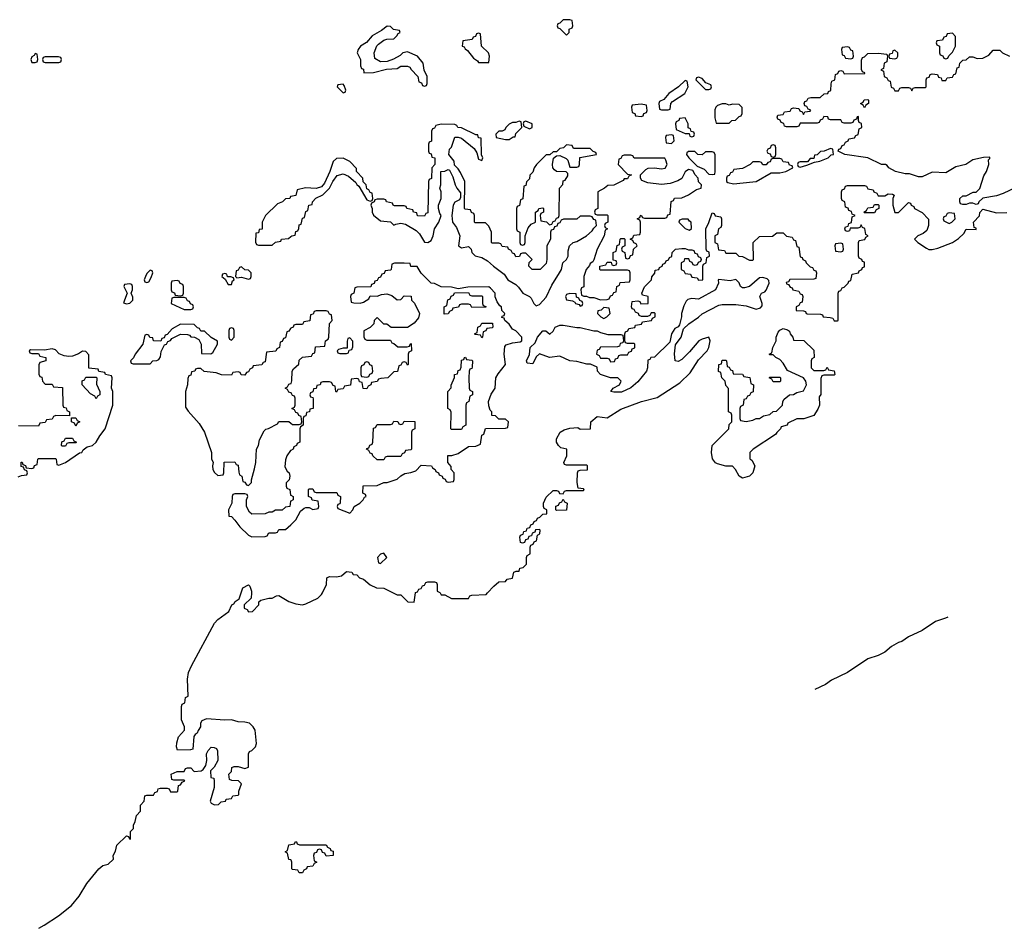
# Model space of a CAD drawing. Header units: inches. Extents: x 2112843 to 2323771, y 35243 to 209174.
# Tile 3 of 83: x 2138399 to 2144216, y 38019 to 43386. Entities that reach past the tile are written whole.
import ezdxf

# ---------------------------------------------------------------- set-up
doc = ezdxf.new("R2010")
doc.units = ezdxf.units.IN
doc.header["$MEASUREMENT"] = 0
for name, color, linetype in [('C1033', 7, 'Continuous'), ('C1034', 7, 'Continuous'), ('C1043', 7, 'Continuous'), ('C1044', 7, 'Continuous')]:
    doc.layers.add(name, color=color, linetype=linetype)

msp = doc.modelspace()

# ---------------------------------------------------------------- linework, layer by layer
at = {"layer": 'C1033', "color": 6}
for points in [[(2138512, 38019), (2138542.8, 38037.2), (2138627.7, 38092.3), (2138705.8, 38154.2), (2138750, 38209), (2138796.5, 38283.5), (2138866, 38370), (2138890, 38389), (2138922, 38398), (2138952.7, 38427.3), (2138952, 38450), (2138964.7, 38475.3), (2138972, 38510), (2139030, 38566), (2139042, 38562), (2139047.3, 38547.3), (2139054, 38546), (2139054, 38590), (2139071.1, 38608.8), (2139071.6, 38628.4), (2139082, 38650), (2139090, 38686), (2139112, 38710), (2139112.7, 38747.3), (2139134, 38770), (2139138, 38802), (2139150, 38806), (2139190, 38806), (2139198, 38822), (2139212.7, 38827.3), (2139218, 38842), (2139230, 38846), (2139270, 38846), (2139282, 38842), (2139290, 38826), (2139330, 38826), (2139334, 38830), (2139338, 38862), (2139350, 38866), (2139358, 38882), (2139374, 38890), (2139370, 38894), (2139310, 38894), (2139298, 38898), (2139294, 38930), (2139330, 38946), (2139370, 38946), (2139378, 38962), (2139390, 38966), (2139410, 38966), (2139430, 38946), (2139471.6, 38948.4), (2139483.6, 38956.4), (2139499.6, 38980.4), (2139504.7, 39010), (2139502, 39050), (2139512, 39070), (2139530, 39088), (2139547.3, 39087.3), (2139562, 39082), (2139567.3, 39067.3), (2139568.7, 39010), (2139548.4, 38971.6), (2139526, 38950), (2139528, 38910), (2139546, 38906), (2139548.4, 38888.4), (2139548.4, 38851.6), (2139525.2, 38770), (2139530, 38758), (2139550, 38748.7), (2139574, 38750), (2139590, 38766), (2139614, 38770), (2139618, 38782), (2139650, 38786), (2139658, 38802), (2139690, 38806), (2139694, 38810), (2139694, 38830), (2139710, 38872), (2139690.8, 38890.8), (2139652.7, 38892.7), (2139638, 38898), (2139634, 38930), (2139650, 38946), (2139652, 38968), (2139665.4, 38974.6), (2139690, 38975.3), (2139730, 38962), (2139750.7, 38970), (2139751, 39050), (2139756.9, 39063.1), (2139771.3, 39070), (2139792, 39090), (2139798, 39110), (2139790.6, 39190), (2139778.8, 39210), (2139756, 39230), (2139730, 39237.3), (2139690, 39238.8), (2139650, 39250.7), (2139611.7, 39248.3), (2139503.3, 39256.7), (2139474.6, 39245.4), (2139468, 39230), (2139468, 39210), (2139452.9, 39187.1), (2139448.4, 39171.6), (2139435.3, 39164.7), (2139428.4, 39151.6), (2139422, 39078), (2139407.3, 39072.7), (2139332, 39072), (2139324.7, 39090), (2139326.4, 39113.6), (2139338, 39150), (2139372, 39190), (2139372, 39210), (2139354, 39250), (2139354, 39330), (2139358, 39342), (2139374, 39350), (2139378, 39382), (2139394, 39390), (2139390.9, 39490.9), (2139397.1, 39530), (2139413.4, 39570), (2139550, 39821.2), (2139570, 39842.7), (2139634, 39890), (2139652, 39930), (2139663.5, 39936.5), (2139672, 39950), (2139695.3, 39964.7), (2139707.6, 40000)], [(2139768, 40000), (2139766, 39970), (2139726, 39930), (2139726, 39910), (2139742, 39902), (2139750, 39888), (2139774, 39890), (2139810.9, 39929.1), (2139812, 39948), (2139823.6, 39956.4), (2139870.8, 39969.2), (2139890, 39969.3), (2139916.9, 39983.1), (2139930, 39984), (2139989, 39950), (2140000, 39946.1)], [(2140000, 38422.7), (2139990, 38426), (2139982, 38462), (2139968, 38470), (2139982, 38478), (2139990, 38512), (2140000, 38513.9)]]:
    msp.add_lwpolyline(points, dxfattribs=at)
at = {"layer": 'C1034', "color": 6}
for points in [[(2138490, 43186), (2138484.7, 43175.3), (2138470, 43166), (2138464.7, 43150), (2138470, 43134), (2138490, 43134), (2138502, 43138), (2138506, 43150), (2138502, 43182)], [(2138627.3, 43167.3), (2138550, 43166), (2138538, 43162), (2138534, 43150), (2138538, 43138), (2138550, 43134), (2138630, 43134), (2138642, 43138), (2138646, 43150), (2138642, 43162)], [(2139170, 41906), (2139150, 41886), (2139142, 41870), (2139134, 41850), (2139138, 41838), (2139150, 41834), (2139162, 41838), (2139176.4, 41863.6), (2139186, 41890), (2139182, 41902)], [(2139610, 41886), (2139598, 41882), (2139594, 41870), (2139612.7, 41852.7), (2139630, 41822), (2139650, 41822), (2139656.4, 41843.6), (2139666, 41850), (2139662, 41862), (2139647.3, 41867.3), (2139627.3, 41867.3), (2139622, 41882)], [(2139710, 41926), (2139698, 41922), (2139690, 41906), (2139678, 41902), (2139674, 41870), (2139682, 41862), (2139710, 41864.7), (2139750, 41854), (2139762, 41858), (2139766, 41870), (2139766, 41890), (2139750, 41906), (2139728.4, 41908.4)], [(2139050, 41826), (2139018, 41822), (2139014, 41810), (2139034, 41770), (2139012.7, 41712.7), (2139030, 41707.3), (2139050, 41712), (2139068, 41730), (2139067.3, 41747.3), (2139058, 41770), (2139066, 41790), (2139066, 41810), (2139062, 41822)], [(2139330, 41846), (2139298, 41842), (2139294, 41830), (2139294, 41790), (2139298, 41778), (2139312.7, 41772.7), (2139318, 41758), (2139350, 41754), (2139362, 41758), (2139366, 41770), (2139366, 41810), (2139362, 41822), (2139347.3, 41827.3), (2139342, 41842)], [(2139370, 41746), (2139310, 41746), (2139298, 41742), (2139294, 41710), (2139370, 41674), (2139410, 41674), (2139422, 41678), (2139426, 41690), (2139422, 41702), (2139407.3, 41707.3), (2139402, 41722), (2139390, 41726), (2139382, 41742)], [(2139350, 41588), (2139299.6, 41560.4), (2139270, 41526), (2139258, 41522), (2139252.7, 41507.3), (2139238, 41502), (2139232, 41488), (2139190, 41488.7), (2139186, 41506), (2139168.4, 41508.4), (2139162, 41522), (2139150, 41526), (2139138, 41522), (2139126, 41470), (2139082, 41410), (2139072, 41388), (2139054, 41370), (2139058, 41358), (2139070, 41354), (2139170, 41354), (2139186, 41370), (2139210, 41372), (2139220.4, 41379.6), (2139230, 41394), (2139234.5, 41425.5), (2139253.6, 41466.4), (2139266, 41470), (2139274, 41486), (2139290, 41492), (2139298, 41502), (2139350, 41528), (2139390, 41526.8), (2139402, 41522), (2139410, 41512), (2139431.6, 41511.6), (2139456.9, 41496.9), (2139471.3, 41470), (2139474, 41414), (2139528.4, 41411.6), (2139540.4, 41419.6), (2139568, 41470), (2139567.3, 41487.3), (2139530, 41508.7), (2139490, 41546), (2139470, 41546), (2139462, 41562), (2139450, 41566), (2139430, 41586)], [(2139650, 41566), (2139638, 41562), (2139634, 41550), (2139634, 41510), (2139638, 41498), (2139650, 41494), (2139666, 41510), (2139666, 41550), (2139662, 41562)], [(2138850, 41146), (2138842, 41162), (2138816.4, 41176.4), (2138768, 41230), (2138767.3, 41252.7), (2138782, 41258), (2138790, 41274), (2138850, 41274), (2138854, 41270), (2138852.7, 41232.7), (2138872, 41190), (2138872, 41170), (2138858, 41162)], [(2138730, 40986), (2138722, 41002), (2138706, 41010), (2138706, 41034), (2138730, 41034), (2138738, 41018), (2138754, 41010), (2138738, 41002)], [(2138650, 40866), (2138646, 40870), (2138647.3, 40892.7), (2138662, 40898), (2138670, 40914), (2138710, 40914), (2138718, 40898), (2138734, 40890), (2138730, 40886), (2138690, 40886), (2138678, 40882), (2138670, 40866)]]:
    msp.add_lwpolyline(points, close=True, dxfattribs=at)
for points in [[(2140000, 42342.4), (2139998, 42342), (2139994, 42330), (2139970, 42328), (2139952, 42310), (2139922, 42298), (2139852, 42230), (2139832, 42190), (2139830.9, 42149.1), (2139814, 42146), (2139810, 42128), (2139794, 42126), (2139792.7, 42072.7), (2139798, 42058), (2139810, 42054), (2139890, 42054), (2139910, 42072), (2139942, 42078), (2139946, 42090), (2139987.3, 42092.7), (2140000, 42104.4)], [(2140000, 41563), (2139998, 41562), (2139990, 41546), (2139978, 41542), (2139970, 41506), (2139958, 41502), (2139950, 41486), (2139938, 41482), (2139934, 41450), (2139918, 41442), (2139911.6, 41428.4), (2139858, 41422), (2139850, 41366), (2139838, 41362), (2139830, 41348), (2139778, 41342), (2139774, 41330), (2139758, 41322), (2139750, 41306), (2139738, 41302), (2139730, 41286), (2139707.3, 41287.3), (2139702, 41302), (2139690, 41306), (2139658, 41302), (2139650, 41286), (2139591.1, 41288.8), (2139560.4, 41300.4), (2139488.9, 41308.8), (2139470, 41326), (2139450, 41326), (2139438, 41322), (2139434, 41310), (2139414, 41306), (2139410, 41286), (2139398, 41282), (2139392.7, 41267.3), (2139391.3, 41230), (2139378.8, 41190), (2139378, 41098), (2139394, 41074), (2139459.9, 40999.9), (2139491.3, 40950), (2139532, 40830), (2139532.7, 40792.7), (2139542, 40770), (2139538, 40750), (2139541, 40730), (2139550, 40712), (2139570, 40694), (2139602, 40698), (2139606, 40710), (2139607.3, 40772.7), (2139670, 40774), (2139678, 40758), (2139690, 40754), (2139692.7, 40712.7), (2139698, 40698), (2139712, 40690), (2139718, 40658), (2139730, 40654), (2139738, 40638), (2139750, 40634), (2139768, 40652), (2139768, 40668), (2139786.8, 40733.2), (2139794.5, 40770), (2139797.2, 40850), (2139809, 40870), (2139815.9, 40904.1), (2139843.2, 40956.8), (2139852.9, 40967.1), (2139869.1, 40970.9), (2139922, 40998), (2139930, 41012), (2139990, 41012), (2140000, 41003)], [(2138390, 40686), (2138410, 40694), (2138442, 40698), (2138446, 40710), (2138442, 40722), (2138427.3, 40727.3), (2138422, 40742), (2138407.3, 40747.3), (2138407.3, 40772.7), (2138412.7, 40772.7), (2138418, 40758), (2138432.7, 40752.7), (2138438, 40738), (2138470, 40734), (2138482, 40738), (2138487.3, 40752.7), (2138502, 40758), (2138506, 40790), (2138510, 40794), (2138610, 40794), (2138614, 40790), (2138618, 40758), (2138630, 40754), (2138670, 40771), (2138752.5, 40827.5), (2138766, 40830), (2138774.6, 40845.4), (2138798, 40862), (2138830, 40871.3), (2138850, 40891.3), (2138871.7, 40928.3), (2138904, 40970), (2138949.2, 41110), (2138948.7, 41190), (2138942, 41210), (2138946, 41270), (2138942, 41282), (2138906, 41290), (2138902, 41302), (2138867.3, 41307.3), (2138862, 41322), (2138807.3, 41327.3), (2138807.3, 41407.3), (2138790, 41426), (2138770, 41428), (2138747.3, 41412.7), (2138710, 41399), (2138690, 41397.2), (2138661.2, 41401.2), (2138632.9, 41412.9), (2138610, 41435.3), (2138590, 41442), (2138546.4, 41433.6), (2138463.6, 41436.4), (2138454, 41430), (2138458, 41418), (2138470, 41414), (2138510, 41414), (2138518, 41398), (2138554, 41390), (2138554, 41370), (2138518, 41362), (2138512.7, 41347.3), (2138512.7, 41292.7), (2138518, 41278), (2138530, 41274), (2138534, 41250), (2138550, 41234), (2138590, 41234), (2138598, 41218), (2138652.7, 41212.7), (2138654, 41110), (2138658, 41098), (2138672.7, 41092.7), (2138678, 41078), (2138694, 41070), (2138694, 41046), (2138612.7, 41047.3), (2138598, 41042), (2138590, 41026), (2138558, 41022), (2138550, 41006), (2138518, 41002), (2138510, 40986), (2138392.7, 40987.3)], [(2140000, 41182.7), (2139990, 41186), (2139982, 41202), (2139968, 41210), (2139982, 41218), (2139990, 41234), (2140000, 41237.3)], [(2140000, 40840.7), (2139999.6, 40840.4), (2139978, 40810), (2139970, 40786), (2139965.4, 40745.4), (2139979.6, 40719.6), (2139992, 40710), (2139994, 40690), (2139991.6, 40668.4), (2139974, 40650), (2139974, 40630), (2139978, 40618), (2139994, 40610), (2139998, 40578), (2140000, 40577)], [(2140000, 40543), (2139998, 40542), (2139994, 40510), (2139970, 40506), (2139950, 40488), (2139910, 40488), (2139890, 40478), (2139870, 40478), (2139850, 40468), (2139770, 40466), (2139756.4, 40476.4), (2139738, 40510), (2139738, 40550), (2139746, 40570), (2139742, 40582), (2139730, 40586), (2139670, 40586), (2139658, 40582), (2139654, 40570), (2139652, 40530), (2139632, 40490), (2139634, 40454), (2139650, 40452), (2139670.7, 40430.7), (2139698.8, 40390), (2139750, 40342), (2139770, 40332), (2139850, 40334), (2139862, 40338), (2139870, 40354), (2139910, 40354), (2139922, 40358), (2139930, 40374), (2139970, 40374), (2140000, 40403)], [(2139707.6, 40000), (2139718, 40030), (2139750, 40048), (2139759, 40039), (2139768.7, 40010), (2139768, 40000)]]:
    msp.add_lwpolyline(points, dxfattribs=at)
at = {"layer": 'C1043', "color": 6}
for points in [[(2140000, 39946.1), (2140030, 39935.6), (2140070, 39929.6), (2140090, 39935.1), (2140161, 39970), (2140182.8, 39990), (2140187.5, 40000)], [(2140606, 40000), (2140630, 39988), (2140650, 39988), (2140692.7, 39947.3), (2140730, 39946), (2140737.7, 40000)], [(2140882.9, 40000), (2140888.4, 39988.4), (2140910, 39988), (2140950, 39968), (2141050, 39968), (2141058, 39982), (2141070, 39986), (2141154, 39990), (2141163, 40000)], [(2143881.8, 39856.7), (2143869.5, 39850.5), (2143809.6, 39830.4), (2143730, 39778.8), (2143650, 39740.7), (2143610, 39714), (2143590, 39707.3), (2143550, 39682.8), (2143509.5, 39650.5), (2143470, 39630.7), (2143410, 39610.6), (2143289.5, 39530.5), (2143195.5, 39484.5), (2143160.2, 39459.8), (2143096.9, 39430)], [(2140000, 38513.9), (2140022, 38518), (2140028.7, 38531.3), (2140034, 38530), (2140038, 38518), (2140052.7, 38512.7), (2140210, 38512), (2140218, 38498), (2140234, 38490), (2140238, 38478), (2140250, 38474), (2140250, 38448.7), (2140210, 38446), (2140202, 38462), (2140187.3, 38467.3), (2140182, 38482), (2140170, 38486), (2140158, 38482), (2140152.7, 38467.3), (2140138, 38462), (2140134, 38450), (2140138, 38418), (2140154, 38410), (2140138, 38402), (2140130, 38386), (2140098, 38382), (2140094, 38370), (2140078, 38362), (2140070, 38346), (2140050, 38346), (2140042, 38362), (2140010, 38366), (2140006, 38370), (2140006, 38410), (2140002, 38422), (2140000, 38422.7)]]:
    msp.add_lwpolyline(points, dxfattribs=at)
at = {"layer": 'C1044', "color": 6}
for points in [[(2140570, 43348), (2140537.3, 43322.7), (2140482, 43290), (2140447.9, 43252.1), (2140412, 43230), (2140398, 43210), (2140392, 43190), (2140412, 43150), (2140412.7, 43112.7), (2140418, 43098), (2140430, 43094), (2140432.7, 43072.7), (2140490, 43074), (2140567, 43093), (2140630, 43098), (2140650, 43112), (2140690, 43111.3), (2140704.7, 43104.7), (2140711.6, 43091.6), (2140751.3, 43051.3), (2140758, 43018), (2140772.7, 43012.7), (2140778, 42998), (2140790, 42994), (2140802, 42998), (2140806, 43010), (2140806, 43050), (2140788.4, 43088.4), (2140782, 43130), (2140748.7, 43170), (2140690, 43196), (2140662, 43190), (2140646, 43174), (2140607.1, 43152.9), (2140570, 43139.3), (2140530, 43138), (2140497.2, 43157.2), (2140492.7, 43190), (2140509.3, 43230.7), (2140518.6, 43241.4), (2140550, 43264.7), (2140568.9, 43271.2), (2140610, 43272), (2140628, 43290), (2140635.3, 43304.7), (2140646, 43310), (2140642, 43322), (2140608.4, 43328.4), (2140590, 43346)], [(2141650, 43386), (2141610, 43386), (2141590, 43366), (2141578, 43362), (2141574, 43350), (2141578, 43338), (2141590, 43334), (2141630, 43294), (2141646, 43310), (2141646, 43330), (2141662, 43338), (2141666, 43350), (2141662, 43382)], [(2141110, 43306), (2141098, 43302), (2141092.7, 43287.3), (2141078, 43282), (2141071.6, 43268.4), (2141018, 43262), (2141014, 43230), (2141025.4, 43225.4), (2141030, 43214), (2141044.7, 43204.7), (2141079.6, 43159.6), (2141103.6, 43143.6), (2141110, 43134), (2141170, 43134), (2141175.3, 43170), (2141168.7, 43190), (2141128, 43230), (2141122, 43302)], [(2143910, 43306), (2143878, 43302), (2143872.7, 43287.3), (2143858, 43282), (2143850, 43266), (2143818, 43262), (2143814, 43250), (2143818, 43238), (2143834, 43230), (2143834, 43190), (2143838, 43178), (2143852.7, 43172.7), (2143858, 43158), (2143870, 43154), (2143882, 43158), (2143887.3, 43172.7), (2143910, 43194), (2143928, 43230), (2143927.3, 43287.3)], [(2143290, 43226), (2143258, 43222), (2143254, 43210), (2143258, 43178), (2143270, 43174), (2143278, 43158), (2143310, 43154), (2143322, 43158), (2143326, 43170), (2143322, 43202), (2143310, 43206), (2143302, 43222)], [(2143570, 43206), (2143558, 43202), (2143552.7, 43187.3), (2143538, 43182), (2143534, 43170), (2143538, 43158), (2143570, 43154), (2143582, 43158), (2143586, 43170), (2143586, 43190)], [(2142410, 43046), (2142398, 43042), (2142394, 43030), (2142450, 42974), (2142470, 42974), (2142482, 42978), (2142486, 42990), (2142482, 43002), (2142453.6, 43013.6), (2142430, 43038)], [(2140310, 43006), (2140278, 43002), (2140274, 42990), (2140310, 42954), (2140322, 42958), (2140326, 42970), (2140316.4, 42996.4)], [(2142330, 43026), (2142291, 42989), (2142234, 42950), (2142204.7, 42915.3), (2142178, 42902), (2142174, 42890), (2142178, 42858), (2142190, 42854), (2142230, 42854), (2142242, 42858), (2142246, 42890), (2142256.4, 42903.6), (2142328.7, 42950), (2142348, 42990), (2142342, 43022)], [(2142070, 42888), (2142018, 42882), (2142014, 42870), (2142018, 42838), (2142032.7, 42832.7), (2142038, 42818), (2142070, 42814), (2142082, 42818), (2142087.3, 42832.7), (2142102, 42838), (2142106, 42850), (2142102, 42882)], [(2142570, 42888.7), (2142550, 42888.7), (2142521, 42879), (2142511, 42869), (2142506.4, 42853.6), (2142506.4, 42806.4), (2142514, 42774), (2142590, 42774), (2142606, 42790), (2142628, 42792), (2142650, 42814), (2142662, 42818), (2142667.3, 42832.7), (2142667.3, 42867.3), (2142650, 42886), (2142610, 42888), (2142590, 42882)], [(2143390, 42866), (2143382, 42882), (2143366, 42890), (2143382, 42898), (2143387.3, 42912.7), (2143410, 42914), (2143414, 42910), (2143414, 42890), (2143398, 42882)], [(2140890, 42768), (2140858, 42762), (2140850, 42746), (2140838, 42742), (2140832.7, 42727.3), (2140831.6, 42668.4), (2140818, 42662), (2140814, 42650), (2140814, 42610), (2140818, 42598), (2140830, 42594), (2140834, 42574), (2140851.3, 42570), (2140852, 42530), (2140834, 42510), (2140831.6, 42448.4), (2140818, 42442), (2140814, 42430), (2140810, 42246), (2140798, 42242), (2140790, 42226), (2140750, 42228), (2140746, 42246), (2140726, 42250), (2140722, 42262), (2140686, 42270), (2140682, 42282), (2140670, 42286), (2140612.7, 42287.3), (2140606, 42290), (2140602, 42302), (2140566, 42310), (2140562, 42322), (2140550, 42326), (2140510, 42326), (2140498, 42322), (2140494, 42310), (2140478, 42302), (2140474, 42290), (2140482, 42270), (2140481, 42250), (2140490, 42232), (2140530, 42198), (2140590, 42191.3), (2140610, 42172), (2140621.2, 42178.8), (2140650, 42184), (2140678.4, 42178.4), (2140740.4, 42140.4), (2140761.6, 42121.6), (2140790, 42071.3), (2140810, 42070.7), (2140830, 42082), (2140842, 42110), (2140849.3, 42150.7), (2140875.3, 42190), (2140888.7, 42230), (2140880.9, 42240.9), (2140872.3, 42270), (2140872.3, 42290), (2140889, 42330), (2140888.7, 42368.7), (2140882, 42390), (2140888, 42410), (2140888, 42490), (2140910, 42492), (2140930, 42502), (2140938, 42498), (2140958, 42458), (2140971, 42410), (2140981, 42390), (2141003.6, 42363.6), (2141003.6, 42336.4), (2140998, 42322), (2140970, 42308.7), (2140960.7, 42290), (2140951.1, 42228.8), (2140956, 42190), (2140979.3, 42159.3), (2140998.8, 42110), (2140991.3, 42050), (2141010, 42038.8), (2141050, 42046), (2141066, 42030), (2141071, 42010), (2141090, 41991), (2141130, 41982), (2141162.3, 41962.3), (2141197.3, 41930), (2141262, 41882), (2141282, 41850), (2141330, 41822.8), (2141346.6, 41806.6), (2141371, 41770), (2141410.5, 41750.5), (2141420.5, 41740.5), (2141436, 41710), (2141450, 41696), (2141470, 41702.8), (2141510, 41746.8), (2141542, 41818), (2141589, 41890), (2141599, 41910), (2141608.7, 41950), (2141628.7, 41970), (2141639, 41990), (2141640.2, 42019.8), (2141648, 42050), (2141668, 42070), (2141690, 42076), (2141748, 42110), (2141782, 42138), (2141790, 42154), (2141806, 42170), (2141802, 42202), (2141790, 42206), (2141782, 42222), (2141770, 42226), (2141710, 42226), (2141690, 42208), (2141612.7, 42207.3), (2141598, 42202), (2141590, 42186), (2141578, 42182), (2141572.7, 42167.3), (2141558, 42162), (2141552.7, 42147.3), (2141538, 42142), (2141534, 42130), (2141534, 42090), (2141514, 42050), (2141514, 41970), (2141510, 41946), (2141474, 41910), (2141426, 41910), (2141406, 41930), (2141408.4, 41951.6), (2141426, 41970), (2141390, 42006), (2141370, 42006), (2141358, 42002), (2141352.7, 41987.3), (2141330, 41986), (2141322, 42002), (2141310, 42006), (2141302, 42022), (2141286, 42030), (2141282, 42042), (2141250, 42046), (2141242, 42062), (2141230, 42066), (2141190, 42066), (2141186, 42070), (2141186, 42130), (2141170, 42166), (2141150, 42186), (2141090, 42186), (2141086, 42190), (2141086, 42230), (2141082, 42242), (2141067.3, 42247.3), (2141062, 42262), (2141030, 42266), (2141026, 42270), (2141028.7, 42430), (2141004, 42484), (2140990, 42506), (2140967.3, 42527.3), (2140966, 42550), (2140935.3, 42590), (2140938, 42622), (2140950, 42634), (2140968.9, 42691.2), (2140990, 42692), (2141010, 42686.8), (2141084.9, 42624.9), (2141098.8, 42598.8), (2141110, 42562), (2141130, 42554), (2141135.3, 42570), (2141128, 42588), (2141126, 42686), (2141108.9, 42688.8), (2141106, 42706), (2141094, 42706), (2141010, 42748), (2140988.4, 42748.4), (2140982, 42762), (2140970, 42766)], [(2141350, 42786), (2141330, 42778), (2141310, 42778), (2141290, 42768), (2141272, 42750), (2141264.7, 42735.3), (2141250, 42728), (2141230, 42728), (2141212, 42710), (2141214, 42690), (2141270, 42678), (2141290, 42678), (2141314, 42694), (2141326, 42694), (2141330, 42714), (2141366, 42750), (2141362, 42782)], [(2141390, 42786), (2141378, 42782), (2141374, 42770), (2141378, 42758), (2141410, 42742), (2141426, 42750), (2141426, 42770)], [(2142330, 42806), (2142298, 42802), (2142294, 42790), (2142278, 42782), (2142274, 42770), (2142278, 42738), (2142330, 42714), (2142354, 42714), (2142358, 42698), (2142370, 42694), (2142382, 42698), (2142386, 42710), (2142382, 42722), (2142366, 42726), (2142362, 42742), (2142348, 42748), (2142348, 42770)], [(2142250, 42706), (2142218, 42702), (2142214, 42690), (2142218, 42658), (2142250, 42654), (2142266, 42670), (2142262, 42702)], [(2141630, 42646), (2141611.6, 42628.4), (2141590, 42626), (2141570, 42606), (2141550, 42606), (2141531.6, 42588.4), (2141510, 42588), (2141451.3, 42530), (2141438, 42510), (2141430, 42486), (2141412.7, 42467.3), (2141410, 42446), (2141392.7, 42427.3), (2141390, 42406), (2141378, 42402), (2141371.6, 42328.4), (2141358, 42322), (2141351.6, 42288.4), (2141338, 42282), (2141334, 42270), (2141334, 42150), (2141338, 42138), (2141354, 42130), (2141354, 42070), (2141358, 42058), (2141370, 42054), (2141382, 42058), (2141386, 42070), (2141386, 42110), (2141402.7, 42157.3), (2141421.2, 42178.8), (2141446, 42190), (2141446, 42250), (2141462, 42258), (2141466, 42270), (2141490, 42274), (2141494, 42270), (2141494, 42250), (2141478, 42242), (2141474, 42230), (2141478, 42198), (2141511.6, 42191.6), (2141530, 42174), (2141542, 42178), (2141550, 42194), (2141562, 42198), (2141570, 42214), (2141582, 42218), (2141586, 42230), (2141588.7, 42390), (2141607.3, 42412.7), (2141610, 42434), (2141622, 42438), (2141636.4, 42463.6), (2141638, 42478), (2141627.3, 42487.3), (2141570, 42489), (2141558.4, 42498.4), (2141549.3, 42510), (2141546, 42530), (2141552.9, 42567.1), (2141570, 42582), (2141590, 42584.7), (2141626.8, 42566.8), (2141636.9, 42556.9), (2141650, 42514), (2141690, 42514), (2141702, 42518), (2141706, 42530), (2141707.3, 42572.7), (2141806, 42590), (2141802, 42602), (2141787.3, 42607.3), (2141770, 42626), (2141670, 42626), (2141662, 42642)], [(2142850, 42646), (2142838, 42642), (2142832.7, 42627.3), (2142818, 42622), (2142814, 42610), (2142818, 42598), (2142832.7, 42592.7), (2142838, 42578), (2142850, 42574), (2142862, 42578), (2142866, 42590), (2142866, 42630), (2142862, 42642)], [(2142010, 42586), (2141970, 42586), (2141958, 42582), (2141950, 42566), (2141938, 42562), (2141934, 42530), (2141990, 42474), (2142014, 42470), (2141998, 42462), (2141990, 42446), (2141970, 42446), (2141964.7, 42435.3), (2141910, 42408), (2141872.7, 42407.3), (2141854, 42390), (2141814, 42370), (2141814, 42270), (2141798, 42262), (2141794, 42250), (2141798, 42238), (2141810, 42234), (2141870, 42234), (2141874, 42230), (2141874, 42190), (2141858, 42182), (2141854, 42170), (2141858, 42158), (2141872, 42150), (2141858, 42142), (2141852, 42110), (2141811.3, 42030), (2141791.6, 41968.4), (2141784.7, 41955.3), (2141770, 41946), (2141766, 41934), (2141746, 41910), (2141732, 41870), (2141731.6, 41808.4), (2141718, 41802), (2141714, 41790), (2141718, 41758), (2141732.7, 41752.7), (2141747.3, 41752.7), (2141764.7, 41744.7), (2141790, 41744.7), (2141830, 41732), (2141870, 41734), (2141882, 41738), (2141890, 41754), (2141902, 41758), (2141910, 41774), (2141922, 41778), (2141926, 41810), (2141942, 41818), (2141947.3, 41832.7), (2142002, 41838), (2142006, 41850), (2142006, 41890), (2142002, 41902), (2141990, 41906), (2141830, 41906), (2141826, 41910), (2141826, 41930), (2141862, 41938), (2141870, 41954), (2141894, 41954), (2141898, 41938), (2141910, 41934), (2141922, 41938), (2141926, 41950), (2141922, 41962), (2141906, 41966), (2141906, 42010), (2141922, 42018), (2141928.4, 42051.6), (2141942, 42058), (2141946, 42090), (2141950, 42094), (2141970, 42094), (2141974, 42090), (2141974, 42050), (2141958, 42042), (2141954, 42030), (2141958, 42018), (2141974, 42010), (2141978, 41978), (2141990, 41974), (2142002, 41978), (2142007.3, 41992.7), (2142022, 41998), (2142026, 42030), (2142046, 42050), (2142042, 42062), (2142027.3, 42067.3), (2142022, 42082), (2142006, 42090), (2142022, 42098), (2142027.3, 42112.7), (2142062, 42118), (2142066, 42130), (2142066, 42190), (2142062, 42202), (2142046, 42210), (2142062, 42218), (2142066, 42230), (2142070, 42232), (2142078, 42218), (2142090, 42214), (2142210, 42214), (2142222, 42218), (2142227.3, 42232.7), (2142242, 42238), (2142248.4, 42311.6), (2142262, 42318), (2142267.3, 42332.7), (2142310, 42334), (2142350, 42352), (2142397.2, 42382.8), (2142426, 42390), (2142428, 42410), (2142409, 42429), (2142408, 42450), (2142389.1, 42469.1), (2142375.3, 42495.3), (2142350, 42502), (2142330, 42488), (2142311.1, 42448.8), (2142286.4, 42433.6), (2142242, 42418), (2142190, 42411.6), (2142110, 42422), (2142075.3, 42435.3), (2142066, 42450), (2142066, 42470), (2142098, 42502), (2142111.7, 42508.3), (2142150, 42511.3), (2142190, 42504.9), (2142211.8, 42508.2), (2142224, 42530), (2142217.2, 42557.2), (2142210, 42568), (2142030, 42568), (2142022, 42582)], [(2142350, 42608), (2142341, 42599), (2142338, 42590), (2142351.3, 42570), (2142401, 42521), (2142443.6, 42503.6), (2142470, 42474), (2142490, 42472), (2142506, 42474), (2142508, 42490), (2142507.3, 42587.3), (2142502, 42602), (2142490, 42606), (2142450, 42606), (2142430, 42588.7), (2142406, 42590), (2142387.3, 42607.3)], [(2143190, 42626), (2143151.1, 42608.8), (2143130, 42608), (2143110, 42588), (2143094, 42586), (2143090, 42566), (2143070, 42566), (2143054, 42546), (2143010, 42546), (2142998, 42542), (2142994, 42530), (2142998, 42518), (2143010, 42514), (2143050, 42526), (2143094.6, 42545.4), (2143126, 42550), (2143175.3, 42570), (2143192.7, 42587.3), (2143206, 42590), (2143202, 42622)], [(2142890, 42566), (2142850, 42566), (2142838, 42562), (2142832.7, 42547.3), (2142818, 42542), (2142810, 42528), (2142790, 42528), (2142782, 42542), (2142770, 42546), (2142730, 42546), (2142714, 42530), (2142670, 42508), (2142618, 42502), (2142610, 42486), (2142598, 42482), (2142590, 42466), (2142578, 42462), (2142574, 42450), (2142574, 42430), (2142583.6, 42423.6), (2142616.9, 42416.9), (2142730, 42427.3), (2142750, 42431), (2142839, 42481), (2142890, 42482), (2142926, 42490), (2142966, 42510), (2142962, 42522), (2142947.3, 42527.3), (2142942, 42542), (2142910, 42546), (2142902, 42562)], [(2143390, 42246), (2143386, 42250), (2143402, 42258), (2143410, 42274), (2143442, 42278), (2143450, 42294), (2143470, 42294), (2143474, 42290), (2143474, 42270), (2143458, 42262), (2143450, 42246)], [(2143890, 42246), (2143878, 42242), (2143870, 42226), (2143858, 42222), (2143854, 42210), (2143858, 42198), (2143890, 42182), (2143906, 42190), (2143926, 42210), (2143922, 42242)], [(2142347.3, 42207.3), (2142312.7, 42207.3), (2142298, 42202), (2142294, 42190), (2142312, 42170), (2142330, 42152), (2142350, 42144.7), (2142356.4, 42143.6), (2142367.3, 42152.7), (2142366, 42190), (2142355.3, 42195.3)], [(2143250, 42066), (2143218, 42062), (2143214, 42050), (2143218, 42018), (2143250, 42014), (2143262, 42018), (2143266, 42030), (2143262, 42062)], [(2141070, 41754), (2141130, 41754), (2141134, 41750), (2141134, 41710), (2141138, 41698), (2141152.7, 41692.7), (2141152.7, 41687.3), (2141070, 41686), (2141062, 41702), (2141050, 41706), (2141010, 41706), (2140998, 41702), (2140991.6, 41688.4), (2140958, 41682), (2140954, 41670), (2140938, 41662), (2140930, 41648), (2140907.3, 41647.3), (2140906, 41690), (2140922, 41698), (2140928.4, 41731.6), (2140942, 41738), (2140947.3, 41752.7), (2140962, 41758), (2140967.3, 41772.7), (2141050, 41774), (2141058, 41758)], [(2141650, 41768.7), (2141630, 41762), (2141622.8, 41750), (2141630, 41732), (2141665.4, 41725.4), (2141678, 41718), (2141682, 41710), (2141703.6, 41703.6), (2141710, 41694), (2141722, 41698), (2141726, 41710), (2141722, 41722), (2141707.3, 41727.3), (2141702, 41742), (2141688, 41748), (2141686, 41766)], [(2141850, 41686), (2141834, 41670), (2141814, 41666), (2141812, 41650), (2141832, 41630), (2141850, 41621), (2141868, 41630), (2141888, 41650), (2141882, 41682)], [(2141130, 41506), (2141122, 41522), (2141090, 41526), (2141086, 41530), (2141102, 41538), (2141106, 41570), (2141122, 41578), (2141130, 41594), (2141192.7, 41592.7), (2141194, 41570), (2141190, 41566), (2141158, 41562), (2141152.7, 41547.3), (2141138, 41542), (2141134, 41510)], [(2143090, 41314), (2143150, 41314), (2143162, 41318), (2143170, 41334), (2143178, 41318), (2143211.1, 41311.2), (2143214, 41290), (2143210, 41286), (2143150, 41286), (2143138, 41282), (2143132.7, 41267.3), (2143132.7, 41172.7), (2143122, 41158), (2143124.7, 41110), (2143115.3, 41084.7), (2143091, 41049), (2143030.7, 41029.3), (2142990, 41029), (2142938, 41002), (2142934, 40990), (2142898, 40982), (2142894, 40970), (2142871.6, 40948.4), (2142864.7, 40935.3), (2142732, 40850), (2142712, 40830), (2142712.7, 40792.7), (2142724.7, 40784.7), (2142742, 40750), (2142731.3, 40710), (2142710, 40689), (2142670, 40678), (2142648.9, 40688.8), (2142628, 40730), (2142610, 40748), (2142570, 40748.7), (2142522, 40762), (2142509.3, 40769.3), (2142492.7, 40792.7), (2142485.2, 40830), (2142489.5, 40870.5), (2142588, 40970), (2142590, 40994), (2142606, 41010), (2142606, 41050), (2142602, 41062), (2142586, 41070), (2142587.3, 41207.3), (2142570, 41226), (2142566, 41250), (2142548, 41270), (2142542, 41302), (2142528.4, 41308.4), (2142528.7, 41350), (2142546, 41354), (2142550, 41374), (2142570, 41374), (2142574, 41370), (2142578, 41338), (2142590, 41334), (2142598, 41318), (2142610, 41314), (2142614, 41294), (2142670, 41292), (2142678, 41278), (2142712.7, 41272.7), (2142718, 41238), (2142734, 41230), (2142732.7, 41187.3), (2142718, 41182), (2142710, 41166), (2142698, 41162), (2142690, 41146), (2142678, 41142), (2142674, 41110), (2142658, 41102), (2142654, 41090), (2142654, 41030), (2142658, 41018), (2142690, 41012), (2142730, 41021), (2142750, 41031), (2142770, 41031.3), (2142793.6, 41046.4), (2142830, 41054), (2142850, 41072), (2142870, 41074), (2142906, 41110), (2142908.4, 41131.6), (2142916.4, 41143.6), (2142946, 41170), (2142970, 41172), (2142990, 41184.7), (2143030, 41194), (2143048, 41230), (2143044, 41250), (2143028.7, 41270), (2142934.6, 41314.6), (2142910, 41358), (2142890, 41378), (2142866, 41390), (2142850, 41406), (2142830, 41406), (2142826, 41410), (2142842, 41418), (2142848, 41450), (2142868, 41490), (2142868, 41510), (2142880.2, 41539.8), (2142890, 41552), (2142910, 41561), (2142934.4, 41554.4), (2142946, 41546), (2142951.3, 41530), (2142966, 41510), (2142970, 41494), (2143031.6, 41491.6), (2143090, 41434), (2143092, 41390), (2143078, 41382), (2143074, 41370), (2143074, 41330)], [(2140350, 41506), (2140338, 41502), (2140332.7, 41487.3), (2140334, 41446), (2140310, 41446), (2140282, 41438), (2140274, 41430), (2140278, 41418), (2140290, 41414), (2140330, 41414), (2140342, 41418), (2140346, 41434), (2140362, 41438), (2140367.3, 41452.7), (2140367.3, 41487.3)], [(2140450, 41366), (2140438, 41362), (2140432.7, 41347.3), (2140418, 41342), (2140414, 41330), (2140414, 41290), (2140418, 41278), (2140450, 41274), (2140462, 41278), (2140467.3, 41292.7), (2140482, 41298), (2140486, 41310), (2140482, 41342), (2140467.3, 41347.3), (2140462, 41362)], [(2140950, 40966), (2140946, 40970), (2140947.3, 41067.3), (2140942, 41082), (2140928, 41090), (2140928.7, 41190), (2140948, 41212), (2140948, 41228), (2140967.3, 41272.7), (2140968, 41290), (2140986, 41294), (2140990, 41314), (2141002, 41318), (2141007.3, 41332.7), (2141010, 41374), (2141022, 41378), (2141026, 41390), (2141032, 41392), (2141038, 41378), (2141070, 41374), (2141074, 41370), (2141072.7, 41332.7), (2141070, 41326), (2141058, 41322), (2141054, 41310), (2141052, 41270), (2141054, 41210), (2141058, 41198), (2141074, 41190), (2141074, 41170), (2141058, 41162), (2141052, 41130), (2141038, 41122), (2141034, 41110), (2141034, 40990), (2141018, 40982), (2141010, 40966)], [(2142850, 41246), (2142842, 41262), (2142826, 41270), (2142830, 41274), (2142890, 41274), (2142894, 41270), (2142894, 41250), (2142890, 41246)], [(2140510, 40786), (2140486, 40810), (2140482, 40822), (2140470, 40826), (2140462, 40842), (2140448.4, 40848.4), (2140450, 40854), (2140462, 40858), (2140467.3, 40872.7), (2140482, 40878), (2140486, 40890), (2140490, 40974), (2140502, 40978), (2140510, 40994), (2140590, 40994), (2140602, 40998), (2140610, 41014), (2140632.7, 41012.7), (2140638, 40998), (2140650, 40994), (2140662, 40998), (2140670, 41014), (2140732.7, 41012.7), (2140734, 40970), (2140718, 40962), (2140714, 40950), (2140714, 40850), (2140710, 40846), (2140678, 40842), (2140672.7, 40827.3), (2140658, 40822), (2140650, 40806), (2140570, 40806), (2140558, 40802), (2140550, 40786)], [(2141570, 40486), (2141566, 40490), (2141567.3, 40512.7), (2141582, 40518), (2141587.3, 40532.7), (2141602, 40538), (2141610, 40554), (2141618, 40538), (2141634, 40530), (2141630, 40488)], [(2140550, 40235.3), (2140530, 40228), (2140512, 40210), (2140518, 40178), (2140530, 40174), (2140568, 40210)]]:
    msp.add_lwpolyline(points, close=True, dxfattribs=at)
for points in [[(2144284.5, 42395.5), (2144210, 42358.8), (2144170, 42344.7), (2144088.4, 42331.6), (2144066, 42310), (2144062, 42298), (2144050, 42294), (2144030, 42302), (2144010, 42302), (2143990, 42294), (2143970, 42294), (2143958, 42298), (2143954, 42310), (2143954, 42330), (2143970, 42346), (2143990, 42346), (2144032.7, 42367.3), (2144050, 42368), (2144070.9, 42389.1), (2144095.9, 42464.1), (2144111, 42490), (2144124.7, 42530), (2144122, 42558), (2144130, 42566), (2144130, 42574), (2144092.7, 42572.7), (2144030, 42558), (2143989.1, 42530.9), (2143930, 42516), (2143870, 42482), (2143790, 42486), (2143730, 42458), (2143710, 42458), (2143655.3, 42475.3), (2143630, 42476), (2143574, 42490), (2143534, 42510), (2143524.7, 42524.7), (2143514, 42530), (2143490, 42531.3), (2143410, 42570.8), (2143274, 42590), (2143234, 42610), (2143238, 42622), (2143250, 42626), (2143258, 42642), (2143270, 42646), (2143278, 42662), (2143294, 42670), (2143298, 42682), (2143331.6, 42688.4), (2143338, 42702), (2143352.7, 42707.3), (2143358, 42742), (2143374, 42750), (2143372.7, 42772.7), (2143358, 42778), (2143354, 42790), (2143354, 42814), (2143347.3, 42812.7), (2143342, 42798), (2143327.3, 42792.7), (2143322, 42778), (2143310, 42774), (2143270, 42774), (2143258, 42778), (2143250, 42794), (2143190, 42794), (2143178, 42798), (2143172.7, 42812.7), (2143150, 42814), (2143142, 42798), (2143127.3, 42792.7), (2143122, 42778), (2143110, 42774), (2143010, 42774), (2143002, 42758), (2142990, 42754), (2142930, 42754), (2142918, 42758), (2142912.7, 42772.7), (2142898, 42778), (2142892.7, 42792.7), (2142878, 42798), (2142874, 42810), (2142878, 42822), (2142910, 42826), (2142918, 42842), (2142950, 42846), (2142958, 42862), (2142970, 42866), (2143002, 42862), (2143007.3, 42847.3), (2143022, 42842), (2143030, 42826), (2143038, 42842), (2143070, 42846), (2143072, 42852), (2143058, 42858), (2143050, 42874), (2143038, 42878), (2143034, 42890), (2143038, 42902), (2143050, 42906), (2143058, 42922), (2143072.7, 42927.3), (2143127.3, 42927.3), (2143152.7, 42947.3), (2143174, 42950), (2143178, 42962), (2143191.6, 42968.4), (2143192.7, 43007.3), (2143198, 43022), (2143214, 43030), (2143218, 43062), (2143232.7, 43067.3), (2143238, 43082), (2143250, 43086), (2143262, 43082), (2143270, 43066), (2143392.7, 43067.3), (2143392.7, 43072.7), (2143378, 43078), (2143372.7, 43092.7), (2143372.7, 43147.3), (2143378, 43162), (2143390, 43166), (2143410, 43186), (2143470, 43188), (2143522, 43182), (2143526, 43170), (2143522, 43138), (2143506, 43130), (2143502, 43098), (2143486, 43090), (2143502, 43082), (2143506, 43050), (2143522, 43042), (2143530, 43026), (2143542, 43022), (2143547.3, 42987.3), (2143562, 42982), (2143570, 42966), (2143590, 42966), (2143598, 42982), (2143610, 42986), (2143650, 42986), (2143662, 42982), (2143670, 42966), (2143678, 42982), (2143690, 42986), (2143750, 42986), (2143754, 42990), (2143754, 43030), (2143758, 43042), (2143772.7, 43047.3), (2143778, 43062), (2143790, 43066), (2143822, 43062), (2143827.3, 43047.3), (2143842, 43042), (2143847.3, 43027.3), (2143870, 43026), (2143878, 43042), (2143910, 43046), (2143918, 43062), (2143930, 43066), (2143938, 43102), (2143950, 43106), (2143954, 43130), (2143970, 43146), (2143991.6, 43148.4), (2144010, 43166), (2144030, 43166), (2144056.4, 43156.4), (2144090, 43158), (2144123.6, 43176.4), (2144150, 43206), (2144190, 43206), (2144206, 43190), (2144246, 43170)], [(2140000, 42104.4), (2140006, 42110), (2140026, 42114), (2140030, 42134), (2140042, 42138), (2140048, 42152), (2140050, 42174), (2140062, 42178), (2140070, 42214), (2140082, 42218), (2140090, 42254), (2140102, 42258), (2140108, 42290), (2140126, 42294), (2140128, 42310), (2140148.9, 42331.2), (2140190, 42352), (2140228.7, 42390), (2140249.3, 42430.7), (2140275.1, 42464.9), (2140310, 42474.8), (2140341.1, 42461.1), (2140384.9, 42424.9), (2140390, 42412), (2140402.8, 42402.8), (2140450, 42322), (2140470, 42314), (2140482, 42318), (2140486, 42330), (2140482, 42362), (2140470, 42366), (2140462, 42382), (2140450, 42386), (2140446, 42410), (2140428.4, 42428.4), (2140426, 42450), (2140389.1, 42489.1), (2140388, 42508), (2140350, 42548), (2140310, 42568), (2140270, 42566), (2140251.3, 42548.7), (2140230.8, 42489.2), (2140199.9, 42420.1), (2140181.4, 42398.6), (2140151, 42389), (2140086.8, 42393.2), (2140038, 42382), (2140030, 42348), (2140000, 42342.4)], [(2141163, 40000), (2141199.6, 40040.4), (2141230, 40066), (2141270, 40068), (2141278, 40082), (2141310, 40088), (2141318, 40122), (2141332, 40128), (2141350, 40128.7), (2141354, 40146), (2141374, 40150), (2141394, 40170), (2141394, 40210), (2141398, 40222), (2141414, 40230), (2141414, 40270), (2141418, 40282), (2141432.7, 40287.3), (2141438, 40302), (2141452.7, 40307.3), (2141458, 40342), (2141471.6, 40348.4), (2141474, 40370), (2141470, 40374), (2141447.3, 40372.7), (2141442, 40358), (2141427.3, 40352.7), (2141422, 40338), (2141407.3, 40332.7), (2141402, 40318), (2141387.3, 40312.7), (2141382, 40298), (2141370, 40294), (2141358, 40298), (2141354, 40330), (2141358, 40342), (2141372.7, 40347.3), (2141378, 40362), (2141392.7, 40367.3), (2141398, 40382), (2141412.7, 40387.3), (2141418, 40402), (2141432.7, 40407.3), (2141438, 40422), (2141452.7, 40427.3), (2141458, 40442), (2141472.7, 40447.3), (2141490, 40466), (2141512.7, 40467.3), (2141514, 40490), (2141498, 40498), (2141494, 40510), (2141494, 40530), (2141510, 40566), (2141550, 40606), (2141570, 40606), (2141582, 40602), (2141587.3, 40587.3), (2141610, 40586), (2141618, 40602), (2141630, 40606), (2141730, 40606), (2141734, 40610), (2141730, 40614), (2141698, 40618), (2141692.7, 40652.7), (2141694, 40710), (2141698, 40722), (2141710, 40726), (2141752.7, 40727.3), (2141754, 40750), (2141750, 40754), (2141630, 40754), (2141618, 40758), (2141614, 40770), (2141632, 40810), (2141631.3, 40850), (2141596.9, 40856.9), (2141582, 40870), (2141571.3, 40890), (2141571.3, 40910), (2141591.1, 40948.8), (2141616, 40964), (2141650, 40972.7), (2141696.4, 40976.4), (2141710, 40968), (2141771.6, 40968.4), (2141774, 41010), (2141810, 41042), (2141870, 41035.1), (2141950, 41085.2), (2142072, 41130), (2142165.1, 41154.9), (2142298.4, 41241.6), (2142360.4, 41299.6), (2142410, 41377.2), (2142460.7, 41430), (2142470.8, 41450), (2142478, 41490), (2142470, 41511.3), (2142430, 41499.1), (2142411.5, 41488.6), (2142355.8, 41424.2), (2142310, 41379.3), (2142290, 41367.3), (2142271, 41371), (2142268.4, 41411.6), (2142274.4, 41465.6), (2142306, 41510), (2142321, 41559), (2142351.3, 41590), (2142410, 41629.3), (2142430, 41649.3), (2142530, 41700.7), (2142550, 41704.5), (2142630, 41704), (2142690, 41695.1), (2142750, 41676), (2142776, 41684), (2142784.7, 41695.3), (2142786, 41710), (2142771, 41750), (2142782, 41770), (2142802, 41778), (2142810, 41788), (2142826, 41830), (2142824.7, 41844.7), (2142814.8, 41854.8), (2142790, 41862.8), (2142770, 41861), (2142710, 41810.6), (2142682, 41802), (2142670, 41802.8), (2142658, 41810), (2142650, 41832), (2142630, 41851.3), (2142596.2, 41843.8), (2142529, 41851), (2142526, 41850), (2142528, 41830), (2142509, 41790), (2142410, 41735.5), (2142370, 41739.3), (2142347.2, 41732.8), (2142336.2, 41723.8), (2142323.2, 41696.8), (2142309, 41650), (2142309, 41630), (2142296.4, 41583.6), (2142288.7, 41571.3), (2142270, 41562), (2142249.3, 41530.7), (2142239, 41481), (2142150, 41392), (2142128.4, 41391.6), (2142122, 41378), (2142110, 41374), (2142108, 41330), (2142102, 41310), (2142050, 41246.8), (2142010, 41211), (2141954.2, 41185.8), (2141910, 41184.9), (2141892, 41190), (2141904.7, 41210), (2141942, 41230), (2141950, 41246), (2141952, 41250), (2141932, 41270), (2141889, 41271), (2141831.3, 41290), (2141812, 41310), (2141810, 41334), (2141771.6, 41351.6), (2141750, 41352), (2141690, 41367.7), (2141650, 41371), (2141590, 41398.8), (2141530, 41390.8), (2141470, 41412), (2141450, 41394), (2141430, 41354), (2141398, 41358), (2141394, 41370), (2141411.6, 41408.4), (2141414, 41450), (2141443.6, 41476.4), (2141458, 41510), (2141490, 41548.7), (2141508, 41548), (2141531.6, 41528.4), (2141550, 41546), (2141562, 41570), (2141590, 41581.2), (2141610, 41581.2), (2141690, 41568), (2141710, 41568.7), (2141790, 41548), (2141810, 41548), (2141830, 41538), (2141872.7, 41527.3), (2141950, 41526), (2141962, 41522), (2141966, 41490), (2141962, 41478), (2141947.3, 41472.7), (2141942, 41458), (2141930, 41454), (2141830, 41452), (2141822, 41438), (2141810, 41434), (2141806, 41410), (2141822, 41402), (2141830, 41386), (2141870, 41386), (2141882, 41382), (2141890, 41366), (2141912.7, 41367.3), (2141918, 41382), (2141932.7, 41387.3), (2141938, 41402), (2141950, 41406), (2141990, 41406), (2141998, 41422), (2142012.7, 41427.3), (2142018, 41442), (2142032.7, 41447.3), (2142034, 41470), (2142030, 41474), (2141990, 41474), (2141978, 41478), (2141974, 41490), (2141974, 41530), (2141978, 41542), (2141992.7, 41547.3), (2141998, 41562), (2142032.7, 41567.3), (2142038, 41582), (2142072.7, 41587.3), (2142078, 41602), (2142131.6, 41608.4), (2142138, 41622), (2142154, 41630), (2142154, 41650), (2142150, 41654), (2142130, 41654), (2142122, 41638), (2142107.3, 41632.7), (2142072.7, 41632.7), (2142058, 41638), (2142054, 41650), (2142038, 41658), (2142030, 41674), (2142018, 41678), (2142014, 41690), (2142018, 41722), (2142050, 41726), (2142062, 41722), (2142068.4, 41708.4), (2142111.3, 41708.7), (2142112, 41750), (2142078, 41758), (2142074, 41770), (2142091.1, 41808.8), (2142132, 41850), (2142132.7, 41867.3), (2142151.6, 41888.4), (2142154, 41906), (2142174, 41910), (2142178, 41922), (2142194, 41930), (2142198, 41942), (2142212.7, 41947.3), (2142218, 41962), (2142232.7, 41967.3), (2142238, 41982), (2142252.7, 41987.3), (2142254, 42010), (2142274, 42030), (2142310, 42035.3), (2142330, 42034), (2142350, 42026), (2142370, 42026), (2142382, 42022), (2142387.3, 42007.3), (2142402, 42002), (2142407.3, 41987.3), (2142422, 41982), (2142426, 41970), (2142422, 41958), (2142407.3, 41952.7), (2142402, 41938), (2142390, 41934), (2142378, 41938), (2142372.7, 41952.7), (2142358, 41958), (2142352.7, 41972.7), (2142327.3, 41972.7), (2142322, 41958), (2142306, 41950), (2142306, 41910), (2142322, 41902), (2142330, 41886), (2142362, 41882), (2142370, 41866), (2142402, 41862), (2142408.4, 41848.4), (2142434, 41850), (2142434, 41930), (2142438, 41942), (2142454, 41950), (2142458, 41982), (2142474, 41990), (2142472.7, 42012.7), (2142458, 42018), (2142454, 42030), (2142452, 42150), (2142471.1, 42188.8), (2142490, 42246), (2142502, 42242), (2142508.4, 42228.4), (2142542, 42222), (2142546, 42210), (2142546, 42170), (2142542, 42158), (2142528, 42150), (2142522, 42118), (2142506, 42110), (2142506, 42070), (2142522, 42062), (2142527.3, 42027.3), (2142562, 42022), (2142570, 42006), (2142630, 42006), (2142648.4, 41988.4), (2142670, 41988), (2142710, 41966), (2142730, 41966), (2142734, 41970), (2142732, 42070), (2142770, 42106), (2142847.3, 42107.3), (2142872.7, 42127.3), (2142910, 42128), (2142930, 42108), (2142962, 42102), (2142970, 42086), (2142982, 42082), (2142990, 42046), (2143002, 42042), (2143010, 41986), (2143022, 41982), (2143026, 41970), (2143042, 41962), (2143046, 41950), (2143070, 41926), (2143082, 41922), (2143090, 41906), (2143102, 41902), (2143106, 41890), (2143102, 41858), (2143090, 41854), (2142948, 41852), (2142942, 41838), (2142927.3, 41832.7), (2142930, 41826), (2142942, 41822), (2142950, 41806), (2142962, 41802), (2142966, 41790), (2143002, 41782), (2143010, 41766), (2143022, 41762), (2143026, 41750), (2143022, 41718), (2143010, 41714), (2143002, 41698), (2142986, 41690), (2142987.3, 41667.3), (2143030, 41666), (2143042, 41662), (2143046, 41650), (2143051.6, 41648.4), (2143130, 41646), (2143142, 41642), (2143146, 41630), (2143187.3, 41627.3), (2143202, 41622), (2143210, 41608), (2143230, 41608), (2143234, 41610), (2143234, 41770), (2143238, 41782), (2143250, 41786), (2143258, 41802), (2143270, 41806), (2143294, 41830), (2143298, 41842), (2143310, 41846), (2143318, 41882), (2143354, 41890), (2143358, 41902), (2143374, 41910), (2143378, 41922), (2143390, 41926), (2143390, 41954), (2143378, 41958), (2143374, 41970), (2143358, 41978), (2143354, 41990), (2143354, 42070), (2143358, 42082), (2143392.7, 42087.3), (2143398, 42102), (2143412, 42110), (2143398, 42118), (2143392.7, 42152.7), (2143378, 42158), (2143370, 42174), (2143362, 42158), (2143350, 42154), (2143306, 42154), (2143302, 42138), (2143290, 42134), (2143278, 42138), (2143274, 42150), (2143278, 42162), (2143294, 42166), (2143298, 42182), (2143312.7, 42187.3), (2143318, 42222), (2143334, 42230), (2143318, 42238), (2143312.7, 42252.7), (2143298, 42258), (2143292.7, 42272.7), (2143278, 42278), (2143274, 42310), (2143258, 42318), (2143254, 42330), (2143254, 42370), (2143258, 42382), (2143272.7, 42387.3), (2143278, 42402), (2143290, 42406), (2143390, 42406), (2143402, 42402), (2143410, 42386), (2143442, 42382), (2143446, 42370), (2143462, 42362), (2143470, 42346), (2143510, 42346), (2143530, 42358), (2143556.4, 42356.4), (2143566, 42350), (2143558, 42330), (2143558, 42290), (2143570, 42248), (2143590, 42248), (2143650, 42306), (2143662, 42302), (2143666, 42290), (2143682, 42282), (2143686, 42270), (2143730, 42248), (2143768.7, 42208.7), (2143768.9, 42171.2), (2143759, 42141), (2143736.4, 42123.6), (2143706, 42110), (2143686, 42090), (2143706, 42070), (2143756.5, 42036.5), (2143770, 42028.7), (2143790, 42028), (2143824, 42036), (2143910, 42069), (2143945.8, 42094.2), (2143976.3, 42123.7), (2143990, 42148), (2144050, 42146), (2144050, 42154), (2144038, 42158), (2144034, 42190), (2144070, 42228), (2144072, 42248), (2144090, 42266), (2144170, 42246), (2144230, 42248)], [(2140000, 40403), (2140030, 40432), (2140057.2, 40482.8), (2140080.2, 40499.8), (2140090, 40504.7), (2140110, 40504.7), (2140130, 40492), (2140162, 40498), (2140166, 40510), (2140162, 40542), (2140127.3, 40547.3), (2140122, 40562), (2140106, 40570), (2140106, 40610), (2140110, 40614), (2140130, 40614), (2140138, 40598), (2140150, 40594), (2140272.7, 40592.7), (2140278, 40578), (2140294, 40570), (2140292.7, 40532.7), (2140290, 40526), (2140278, 40522), (2140274, 40510), (2140278, 40498), (2140350, 40472), (2140368, 40490), (2140375.3, 40510), (2140408, 40530), (2140428, 40550), (2140435.3, 40564.7), (2140446, 40570), (2140442, 40582), (2140426, 40590), (2140427.3, 40632.7), (2140510, 40634), (2140550, 40652), (2140570, 40652), (2140630, 40671.3), (2140650, 40692), (2140673.6, 40706.4), (2140710, 40711.3), (2140739, 40721), (2140770, 40754), (2140831.6, 40751.6), (2140838, 40738), (2140854, 40730), (2140858, 40718), (2140874, 40710), (2140878, 40698), (2140894, 40690), (2140898, 40678), (2140912.7, 40672.7), (2140918, 40658), (2140930, 40654), (2140962, 40658), (2140966, 40670), (2140966, 40710), (2140948.4, 40728.4), (2140947.3, 40747.3), (2140928, 40770), (2140928.9, 40811.2), (2140952, 40812), (2140990, 40822.8), (2141050, 40864), (2141093.6, 40866.4), (2141122, 40878), (2141128.4, 40931.6), (2141142, 40938), (2141150, 40972), (2141270, 40974), (2141282, 40978), (2141286, 41010), (2141270, 41026), (2141230, 41026), (2141210, 41046), (2141189, 41049), (2141188, 41070), (2141179, 41079), (2141170, 41106), (2141169, 41130), (2141185.2, 41174.8), (2141208, 41210), (2141212.7, 41270), (2141225.1, 41294.9), (2141268.7, 41350), (2141261.2, 41410), (2141264.7, 41455.3), (2141274, 41466), (2141310, 41478), (2141356.4, 41483.6), (2141366, 41490), (2141366, 41510), (2141330, 41548), (2141310, 41558), (2141290, 41588), (2141266, 41610), (2141262, 41622), (2141247.3, 41627.3), (2141250, 41634), (2141262, 41638), (2141266, 41650), (2141248.4, 41668.4), (2141246, 41690), (2141236.4, 41696.4), (2141220.4, 41720.4), (2141208.4, 41748.4), (2141208, 41770), (2141180.4, 41800.4), (2141170, 41808), (2141046, 41806), (2140990, 41795.3), (2140950, 41806), (2140888.9, 41808.8), (2140850, 41828), (2140829, 41829), (2140770, 41888), (2140748, 41928), (2140710, 41929), (2140706, 41946), (2140670, 41948.7), (2140612.7, 41947.3), (2140598, 41942), (2140594, 41910), (2140590, 41906), (2140558, 41902), (2140552.7, 41887.3), (2140538, 41882), (2140530, 41866), (2140518, 41862), (2140510, 41846), (2140498, 41842), (2140492.7, 41827.3), (2140478, 41822), (2140472.7, 41807.3), (2140390, 41806), (2140378, 41802), (2140374, 41770), (2140358, 41762), (2140354, 41750), (2140358, 41718), (2140372.7, 41712.7), (2140410, 41712), (2140430, 41718), (2140462, 41738), (2140470, 41754), (2140510, 41752), (2140536.5, 41763.5), (2140567.1, 41767.1), (2140597.3, 41757.3), (2140630, 41732), (2140650, 41734), (2140670, 41754), (2140712.7, 41752.7), (2140714, 41730), (2140731.6, 41711.6), (2140762, 41650), (2140756, 41624), (2140730, 41594), (2140690, 41568.7), (2140592.7, 41567.3), (2140567.3, 41587.3), (2140550, 41588), (2140510, 41626), (2140494, 41610), (2140491.1, 41588.8), (2140470, 41568), (2140432.7, 41547.3), (2140432.7, 41512.7), (2140438, 41498), (2140450, 41494), (2140590, 41494), (2140598, 41478), (2140610, 41474), (2140632.7, 41452.7), (2140687.3, 41452.7), (2140702, 41458), (2140706, 41470), (2140712.7, 41472.7), (2140714, 41430), (2140698, 41422), (2140694, 41410), (2140694, 41350), (2140690, 41346), (2140682, 41362), (2140670, 41366), (2140658, 41362), (2140650, 41346), (2140638, 41342), (2140631.3, 41308.7), (2140610, 41306), (2140574, 41270), (2140532.7, 41267.3), (2140518, 41262), (2140510, 41248), (2140478, 41242), (2140474, 41230), (2140458, 41222), (2140450, 41206), (2140427.3, 41207.3), (2140422, 41242), (2140407.3, 41247.3), (2140402, 41262), (2140390, 41266), (2140358, 41262), (2140352.7, 41227.3), (2140318, 41222), (2140310, 41206), (2140278, 41202), (2140270, 41186), (2140266, 41190), (2140262, 41222), (2140250, 41226), (2140242, 41242), (2140230, 41246), (2140190, 41246), (2140178, 41242), (2140174, 41230), (2140154, 41226), (2140150, 41208), (2140134, 41206), (2140131.6, 41188.4), (2140118, 41182), (2140114, 41170), (2140118, 41158), (2140130, 41154), (2140132.7, 41147.3), (2140132, 41090), (2140114, 41086), (2140112, 41070), (2140094, 41066), (2140090, 41046), (2140078, 41042), (2140074, 41030), (2140074, 40990), (2140058, 40982), (2140054, 40970), (2140054, 40890), (2140038, 40882), (2140034, 40870), (2140018, 40862), (2140014, 40850), (2140000, 40840.7)], [(2140000, 41237.3), (2140002, 41238), (2140007.3, 41252.7), (2140008, 41310), (2140016.4, 41323.6), (2140048, 41352), (2140050, 41374), (2140070, 41392), (2140122, 41398), (2140130, 41414), (2140142, 41418), (2140147.3, 41452.7), (2140202, 41458), (2140206, 41490), (2140222, 41498), (2140226, 41510), (2140228.9, 41591.2), (2140246, 41610), (2140242, 41642), (2140230, 41646), (2140222, 41662), (2140210, 41666), (2140150, 41666), (2140138, 41662), (2140132.7, 41647.3), (2140118, 41642), (2140112.7, 41607.3), (2140078, 41602), (2140070, 41586), (2140030, 41586), (2140018, 41582), (2140014, 41570), (2140000, 41563)], [(2140000, 41003), (2140010, 40994), (2140050, 40994), (2140062, 40998), (2140066, 41010), (2140062, 41042), (2140047.3, 41047.3), (2140042, 41062), (2140030, 41066), (2140022, 41082), (2140006, 41090), (2140022, 41098), (2140026, 41110), (2140026, 41150), (2140022, 41162), (2140010, 41166), (2140002, 41182), (2140000, 41182.7)], [(2140000, 40577), (2140014, 40570), (2140014, 40550), (2140000, 40543)], [(2140187.5, 40000), (2140211, 40050), (2140214, 40090), (2140230, 40098), (2140270, 40095.3), (2140299.6, 40100.4), (2140330, 40126), (2140362, 40122), (2140368.4, 40108.4), (2140390, 40106), (2140406, 40090), (2140430, 40082), (2140470, 40048.7), (2140506, 40030), (2140550, 40028), (2140606, 40000)], [(2140737.7, 40000), (2140738, 40002), (2140750, 40006), (2140758, 40022), (2140770, 40026), (2140778, 40042), (2140790, 40046), (2140798, 40062), (2140810, 40066), (2140850, 40066), (2140862, 40062), (2140866, 40050), (2140866, 40010), (2140882, 40002), (2140882.9, 40000)]]:
    msp.add_lwpolyline(points, dxfattribs=at)

doc.saveas('drawing.dxf')
